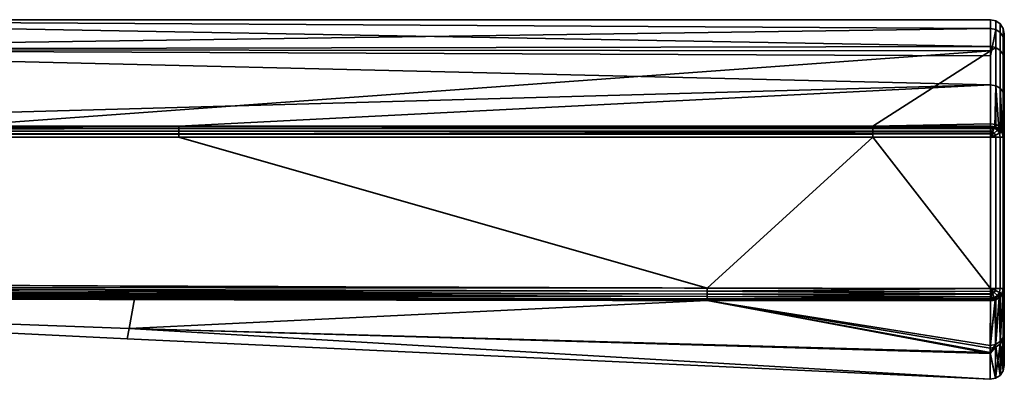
# Model space of a CAD drawing. Header units: millimetres. Extents: x -309 to 8309, y -96 to 57.
# Tile 76 of 95: x 5826 to 5862, y -96 to -83. Entities that reach past the tile are written whole.
import ezdxf

# ---------------------------------------------------------------- set-up
doc = ezdxf.new("R2010")
doc.units = ezdxf.units.MM
doc.layers.add('31', color=7, linetype='Continuous', true_color=0xffffff)

# ---------------------------------------------------------------- blocks, each defined once
blk = doc.blocks.new('UG_SURFACE_016')
at = {"layer": '31', "color": 251, "linetype": 'Continuous', "lineweight": 35}
for points in [[(5807.361, -83.3, 1103.998), (5807.362, -84.374, 1109.971), (5861, -84.265, 1109.668)], [(5807.361, -83.3, 1103.998), (5861, -83.3, 1104), (5861, -83.616, 1100.726)], [(5861, -83.616, 1100.726), (5807.362, -84.375, 1098.026), (5807.361, -83.3, 1103.998)], [(5861, -84.265, 1109.668), (5861, -83.3, 1104), (5807.361, -83.3, 1103.998)], [(5861.191, -83.338, 1104), (5861, -83.3, 1104), (5861, -84.265, 1109.668), (5861.191, -84.301, 1109.656)], [(5861.191, -83.653, 1100.733), (5861, -83.616, 1100.726), (5861, -83.3, 1104), (5861.191, -83.338, 1104)], [(5861, -83.616, 1100.726), (5861, -84.603, 1098.112), (5807.362, -84.375, 1098.026)], [(5861, -84.603, 1098.112), (5861, -83.616, 1100.726), (5861.191, -83.653, 1100.733)], [(5861.191, -83.653, 1100.733), (5861.191, -85.68, 1095.366), (5861, -85.647, 1095.347), (5861, -84.603, 1098.112)], [(5861.353, -83.446, 1104), (5861.191, -83.338, 1104), (5861.191, -84.301, 1109.656), (5861.353, -84.404, 1109.62)], [(5861.353, -83.76, 1100.754), (5861.191, -83.653, 1100.733), (5861.191, -83.338, 1104), (5861.353, -83.446, 1104)], [(5861.353, -85.773, 1095.421), (5861.191, -85.68, 1095.366), (5861.191, -83.653, 1100.733), (5861.353, -83.76, 1100.754)], [(5861.462, -83.609, 1104), (5861.353, -83.446, 1104), (5861.353, -84.404, 1109.62), (5861.462, -84.557, 1109.566)], [(5861.462, -83.919, 1100.785), (5861.353, -83.76, 1100.754), (5861.353, -83.446, 1104), (5861.462, -83.609, 1104)], [(5861.5, -83.8, 1104), (5861.462, -83.609, 1104), (5861.462, -84.557, 1109.566), (5861.5, -84.737, 1109.503)], [(5861.5, -84.107, 1100.822), (5861.462, -83.919, 1100.785), (5861.462, -83.609, 1104), (5861.5, -83.8, 1104)], [(5861.462, -85.913, 1095.503), (5861.353, -85.773, 1095.421), (5861.353, -83.76, 1100.754), (5861.462, -83.919, 1100.785)], [(5861.5, -86.079, 1095.599), (5861.462, -85.913, 1095.503), (5861.462, -83.919, 1100.785), (5861.5, -84.107, 1100.822)], [(5861.5, -95.788, 1104), (5861.5, -83.8, 1104), (5861.5, -84.737, 1109.503)], [(5861.5, -95.788, 1104), (5861.5, -84.107, 1100.822), (5861.5, -83.8, 1104)], [(5807.362, -84.374, 1109.971), (5861, -84.419, 1109.946), (5861, -84.265, 1109.668)], [(5861, -84.419, 1109.946), (5807.362, -84.374, 1109.971), (5823.575, -87.148, 1114.816)], [(5807.362, -84.375, 1098.026), (5861, -84.603, 1098.112), (5861, -85.647, 1095.347)], [(5861, -85.647, 1095.347), (5807.363, -87.147, 1093.184), (5807.362, -84.375, 1098.026)], [(5861.191, -84.301, 1109.656), (5861, -84.265, 1109.668), (5861, -84.419, 1109.946)], [(5861, -84.419, 1109.946), (5861, -87.053, 1114.698), (5861.191, -87.082, 1114.674), (5861.191, -84.301, 1109.656)], [(5861.353, -84.404, 1109.62), (5861.191, -84.301, 1109.656), (5861.191, -87.082, 1114.674), (5861.353, -87.167, 1114.606)], [(5861.5, -95.788, 1104), (5861.5, -86.079, 1095.599), (5861.5, -84.107, 1100.822)], [(5823.575, -87.148, 1114.816), (5856.747, -87.148, 1114.816), (5861, -84.419, 1109.946)], [(5856.747, -87.148, 1114.816), (5861, -87.053, 1114.698), (5861, -84.419, 1109.946)], [(5861.462, -84.557, 1109.566), (5861.353, -84.404, 1109.62), (5861.353, -87.167, 1114.606), (5861.462, -87.294, 1114.505)], [(5861.5, -84.737, 1109.503), (5861.462, -84.557, 1109.566), (5861.462, -87.294, 1114.505), (5861.5, -87.443, 1114.385)], [(5861.5, -84.737, 1109.503), (5861.5, -87.443, 1114.385), (5861.5, -94.687, 1110.751), (5861.5, -95.788, 1104)], [(5831.652, -87.147, 1093.184), (5807.363, -87.147, 1093.184), (5861, -85.647, 1095.347)], [(5861, -85.647, 1095.347), (5861, -87.148, 1093.184), (5831.652, -87.147, 1093.184)], [(5861.153, -87.171, 1093.203), (5861, -87.148, 1093.184), (5861, -85.647, 1095.347), (5861.191, -85.68, 1095.366)], [(5861.191, -85.68, 1095.366), (5861.191, -87.177, 1093.208), (5861.153, -87.171, 1093.203)], [(5861.191, -85.68, 1095.366), (5861.353, -85.773, 1095.421), (5861.353, -87.261, 1093.277), (5861.304, -87.236, 1093.256)], [(5861.304, -87.236, 1093.256), (5861.191, -87.177, 1093.208), (5861.191, -85.68, 1095.366)], [(5861.353, -85.773, 1095.421), (5861.436, -87.357, 1093.355), (5861.391, -87.305, 1093.312)], [(5861.353, -85.773, 1095.421), (5861.462, -85.913, 1095.503), (5861.462, -87.387, 1093.379), (5861.436, -87.357, 1093.355)], [(5861.391, -87.305, 1093.312), (5861.353, -87.261, 1093.277), (5861.353, -85.773, 1095.421)], [(5861.5, -87.535, 1093.5), (5861.462, -87.387, 1093.379), (5861.462, -85.913, 1095.503), (5861.5, -86.079, 1095.599)], [(5861.5, -86.079, 1095.599), (5861.5, -95.788, 1104), (5861.5, -94.592, 1096.971)], [(5861.5, -94.592, 1096.971), (5861.5, -93.011, 1093.5), (5861.5, -87.535, 1093.5), (5861.5, -86.079, 1095.599)], [(5798.479, -87.32, 1093.048), (5798.481, -87.225, 1093.107), (5831.652, -87.226, 1093.107)], [(5831.652, -87.226, 1093.107), (5831.652, -87.32, 1093.048), (5798.479, -87.32, 1093.048)], [(5831.652, -87.226, 1093.107), (5798.481, -87.225, 1093.107), (5807.363, -87.147, 1093.184)], [(5807.363, -87.147, 1093.184), (5831.652, -87.147, 1093.184), (5831.652, -87.226, 1093.107)], [(5823.575, -87.148, 1114.816), (5823.575, -87.227, 1114.893), (5856.747, -87.227, 1114.893), (5856.747, -87.148, 1114.816)], [(5823.575, -87.227, 1114.893), (5823.575, -87.321, 1114.952), (5856.747, -87.321, 1114.952), (5856.747, -87.227, 1114.893)], [(5831.652, -87.226, 1093.107), (5831.652, -87.147, 1093.184), (5861, -87.148, 1093.184), (5861, -87.182, 1093.15)], [(5861, -87.182, 1093.15), (5861, -87.227, 1093.107), (5831.652, -87.226, 1093.107)], [(5831.652, -87.32, 1093.048), (5831.652, -87.226, 1093.107), (5861, -87.227, 1093.107), (5861, -87.321, 1093.048)], [(5856.747, -87.148, 1114.816), (5861, -87.148, 1114.816), (5861, -87.053, 1114.698)], [(5856.747, -87.148, 1114.816), (5856.747, -87.227, 1114.893), (5861, -87.227, 1114.893), (5861, -87.182, 1114.85)], [(5861, -87.182, 1114.85), (5861, -87.148, 1114.816), (5856.747, -87.148, 1114.816)], [(5856.747, -87.227, 1114.893), (5856.747, -87.321, 1114.952), (5861, -87.321, 1114.952), (5861, -87.227, 1114.893)], [(5861.191, -87.082, 1114.674), (5861, -87.053, 1114.698), (5861, -87.148, 1114.816), (5861.153, -87.171, 1114.797)], [(5861.153, -87.171, 1114.797), (5861, -87.148, 1114.816), (5861, -87.182, 1114.85)], [(5861, -87.182, 1093.15), (5861, -87.148, 1093.184), (5861.153, -87.171, 1093.203)], [(5861, -87.182, 1114.85), (5861.136, -87.207, 1114.852), (5861.153, -87.171, 1114.797)], [(5861.153, -87.171, 1093.203), (5861.136, -87.207, 1093.148), (5861, -87.182, 1093.15)], [(5861.136, -87.207, 1114.852), (5861, -87.182, 1114.85), (5861, -87.227, 1114.893)], [(5861, -87.227, 1093.107), (5861, -87.182, 1093.15), (5861.136, -87.207, 1093.148)], [(5861.136, -87.207, 1114.852), (5861, -87.227, 1114.893), (5861, -87.321, 1114.952)], [(5861, -87.321, 1114.952), (5861.073, -87.358, 1114.962), (5861.136, -87.207, 1114.852)], [(5861.136, -87.207, 1093.148), (5861.073, -87.358, 1093.039), (5861, -87.321, 1093.048)], [(5861, -87.321, 1093.048), (5861, -87.227, 1093.107), (5861.136, -87.207, 1093.148)], [(5861.073, -87.358, 1114.962), (5861.136, -87.399, 1114.962), (5861.251, -87.284, 1114.852), (5861.136, -87.207, 1114.852)], [(5861.136, -87.207, 1093.148), (5861.251, -87.284, 1093.148), (5861.136, -87.399, 1093.039), (5861.073, -87.358, 1093.039)], [(5861.191, -87.177, 1114.792), (5861.153, -87.171, 1114.797), (5861.136, -87.207, 1114.852)], [(5861.136, -87.207, 1093.148), (5861.153, -87.171, 1093.203), (5861.191, -87.177, 1093.208)], [(5861.136, -87.207, 1114.852), (5861.251, -87.284, 1114.852), (5861.191, -87.177, 1114.792)], [(5861.191, -87.177, 1093.208), (5861.251, -87.284, 1093.148), (5861.136, -87.207, 1093.148)], [(5861.153, -87.171, 1114.797), (5861.191, -87.177, 1114.792), (5861.191, -87.082, 1114.674)], [(5861.353, -87.167, 1114.606), (5861.191, -87.082, 1114.674), (5861.191, -87.177, 1114.792), (5861.304, -87.236, 1114.744)], [(5861.251, -87.284, 1114.852), (5861.304, -87.236, 1114.744), (5861.191, -87.177, 1114.792)], [(5861.191, -87.177, 1093.208), (5861.304, -87.236, 1093.256), (5861.251, -87.284, 1093.148)], [(5861.304, -87.236, 1114.744), (5861.353, -87.261, 1114.723), (5861.353, -87.167, 1114.606)], [(5861.462, -87.294, 1114.505), (5861.353, -87.167, 1114.606), (5861.391, -87.305, 1114.688), (5861.436, -87.357, 1114.645)], [(5861.353, -87.167, 1114.606), (5861.353, -87.261, 1114.723), (5861.391, -87.305, 1114.688)], [(5798.475, -87.534, 1093), (5798.477, -87.424, 1093.012), (5831.652, -87.425, 1093.012), (5831.652, -87.535, 1093)], [(5850.757, -92.992, 1093), (5798.5, -92.8, 1093), (5798.475, -87.534, 1093), (5831.652, -87.535, 1093)], [(5798.477, -87.424, 1093.012), (5798.479, -87.32, 1093.048), (5831.652, -87.32, 1093.048), (5831.652, -87.425, 1093.012)], [(5856.747, -87.536, 1115), (5823.575, -87.536, 1115), (5798.5, -92.8, 1115), (5850.757, -92.992, 1115)], [(5823.575, -87.321, 1114.952), (5823.575, -87.426, 1114.988), (5856.747, -87.426, 1114.988), (5856.747, -87.321, 1114.952)], [(5823.575, -87.426, 1114.988), (5823.575, -87.536, 1115), (5856.747, -87.536, 1115), (5856.747, -87.426, 1114.988)], [(5831.652, -87.425, 1093.012), (5831.652, -87.32, 1093.048), (5861, -87.321, 1093.048), (5861, -87.344, 1093.04)], [(5861, -87.344, 1093.04), (5861, -87.425, 1093.012), (5831.652, -87.425, 1093.012)], [(5831.652, -87.535, 1093), (5831.652, -87.425, 1093.012), (5861, -87.425, 1093.012), (5861, -87.535, 1093)], [(5831.652, -87.535, 1093), (5861, -87.535, 1093), (5861, -93.011, 1093), (5850.757, -92.992, 1093)], [(5850.757, -92.992, 1115), (5861, -93.011, 1115), (5856.747, -87.536, 1115)], [(5856.747, -87.321, 1114.952), (5856.747, -87.426, 1114.988), (5861, -87.425, 1114.988), (5861, -87.344, 1114.959)], [(5861, -87.344, 1114.959), (5861, -87.321, 1114.952), (5856.747, -87.321, 1114.952)], [(5856.747, -87.426, 1114.988), (5856.747, -87.536, 1115), (5861, -87.535, 1115), (5861, -87.425, 1114.988)], [(5861, -93.011, 1115), (5861, -87.535, 1115), (5856.747, -87.536, 1115)], [(5861, -87.321, 1114.952), (5861, -87.344, 1114.959), (5861.073, -87.358, 1114.962)], [(5861.073, -87.358, 1093.039), (5861, -87.344, 1093.04), (5861, -87.321, 1093.048)], [(5861.073, -87.358, 1114.962), (5861, -87.344, 1114.959), (5861, -87.425, 1114.988)], [(5861, -87.425, 1093.012), (5861, -87.344, 1093.04), (5861.073, -87.358, 1093.039)], [(5861, -87.425, 1114.988), (5861, -87.535, 1115), (5861.073, -87.358, 1114.962)], [(5861, -87.535, 1115), (5861.136, -87.399, 1114.962), (5861.073, -87.358, 1114.962)], [(5861.073, -87.358, 1093.039), (5861, -87.535, 1093), (5861, -87.425, 1093.012)], [(5861.073, -87.358, 1093.039), (5861.136, -87.399, 1093.039), (5861, -87.535, 1093)], [(5861, -87.535, 1115), (5861.178, -87.462, 1114.962), (5861.136, -87.399, 1114.962)], [(5861.136, -87.399, 1093.039), (5861.178, -87.462, 1093.039), (5861, -87.535, 1093)], [(5861.178, -87.462, 1114.962), (5861, -87.535, 1115), (5861.191, -87.535, 1114.962)], [(5861.191, -87.535, 1093.038), (5861, -87.535, 1093), (5861.178, -87.462, 1093.039)], [(5861, -87.535, 1115), (5861, -93.011, 1115), (5861.191, -93.011, 1114.962), (5861.191, -87.535, 1114.962)], [(5861, -93.011, 1093), (5861, -87.535, 1093), (5861.191, -87.535, 1093.038), (5861.191, -93.011, 1093.038)], [(5861.136, -87.399, 1114.962), (5861.178, -87.462, 1114.962), (5861.328, -87.4, 1114.852), (5861.251, -87.284, 1114.852)], [(5861.251, -87.284, 1093.148), (5861.328, -87.4, 1093.148), (5861.178, -87.462, 1093.039), (5861.136, -87.399, 1093.039)], [(5861.328, -87.4, 1114.852), (5861.178, -87.462, 1114.962), (5861.192, -87.535, 1114.962), (5861.353, -87.535, 1114.853)], [(5861.353, -87.535, 1093.147), (5861.192, -87.535, 1093.039), (5861.178, -87.462, 1093.039), (5861.328, -87.4, 1093.148)], [(5861.191, -87.535, 1114.962), (5861.192, -87.535, 1114.962), (5861.178, -87.462, 1114.962)], [(5861.178, -87.462, 1093.039), (5861.192, -87.535, 1093.039), (5861.191, -87.535, 1093.038)], [(5861.192, -87.535, 1114.962), (5861.191, -87.535, 1114.962), (5861.191, -93.011, 1114.962), (5861.192, -93.011, 1114.962)], [(5861.192, -93.011, 1093.039), (5861.191, -93.011, 1093.038), (5861.191, -87.535, 1093.038), (5861.192, -87.535, 1093.039)], [(5861.192, -93.011, 1114.962), (5861.353, -93.011, 1114.853), (5861.353, -87.535, 1114.853), (5861.192, -87.535, 1114.962)], [(5861.192, -87.535, 1093.039), (5861.353, -87.535, 1093.147), (5861.353, -93.011, 1093.147), (5861.192, -93.011, 1093.039)], [(5861.304, -87.236, 1114.744), (5861.251, -87.284, 1114.852), (5861.328, -87.4, 1114.852)], [(5861.328, -87.4, 1093.148), (5861.251, -87.284, 1093.148), (5861.304, -87.236, 1093.256)], [(5861.328, -87.4, 1114.852), (5861.353, -87.261, 1114.723), (5861.304, -87.236, 1114.744)], [(5861.304, -87.236, 1093.256), (5861.353, -87.261, 1093.277), (5861.328, -87.4, 1093.148)], [(5861.391, -87.305, 1114.688), (5861.353, -87.261, 1114.723), (5861.328, -87.4, 1114.852)], [(5861.328, -87.4, 1093.148), (5861.353, -87.261, 1093.277), (5861.391, -87.305, 1093.312)], [(5861.328, -87.4, 1114.852), (5861.428, -87.358, 1114.688), (5861.391, -87.305, 1114.688)], [(5861.391, -87.305, 1093.312), (5861.428, -87.358, 1093.312), (5861.328, -87.4, 1093.148)], [(5861.428, -87.358, 1114.688), (5861.328, -87.4, 1114.852), (5861.355, -87.535, 1114.852), (5861.461, -87.535, 1114.691)], [(5861.461, -87.535, 1093.309), (5861.355, -87.535, 1093.148), (5861.328, -87.4, 1093.148), (5861.428, -87.358, 1093.312)], [(5861.353, -87.535, 1114.853), (5861.355, -87.535, 1114.852), (5861.328, -87.4, 1114.852)], [(5861.328, -87.4, 1093.148), (5861.355, -87.535, 1093.148), (5861.353, -87.535, 1093.147)], [(5861.355, -87.535, 1114.852), (5861.353, -87.535, 1114.853), (5861.353, -93.011, 1114.853), (5861.355, -93.011, 1114.852)], [(5861.355, -93.011, 1093.148), (5861.353, -93.011, 1093.147), (5861.353, -87.535, 1093.147), (5861.355, -87.535, 1093.148)], [(5861.355, -93.011, 1114.852), (5861.461, -93.011, 1114.691), (5861.461, -87.535, 1114.691), (5861.355, -87.535, 1114.852)], [(5861.355, -87.535, 1093.148), (5861.461, -87.535, 1093.309), (5861.461, -93.011, 1093.309), (5861.355, -93.011, 1093.148)], [(5861.391, -87.305, 1114.688), (5861.428, -87.358, 1114.688), (5861.436, -87.357, 1114.645)], [(5861.436, -87.357, 1093.355), (5861.428, -87.358, 1093.312), (5861.391, -87.305, 1093.312)], [(5861.436, -87.357, 1114.645), (5861.428, -87.358, 1114.688), (5861.463, -87.535, 1114.688)], [(5861.463, -87.535, 1093.312), (5861.428, -87.358, 1093.312), (5861.436, -87.357, 1093.355)], [(5861.461, -87.535, 1114.691), (5861.463, -87.535, 1114.688), (5861.428, -87.358, 1114.688)], [(5861.428, -87.358, 1093.312), (5861.463, -87.535, 1093.312), (5861.461, -87.535, 1093.309)], [(5861.436, -87.357, 1114.645), (5861.462, -87.387, 1114.621), (5861.462, -87.294, 1114.505)], [(5861.463, -87.535, 1114.688), (5861.462, -87.387, 1114.621), (5861.436, -87.357, 1114.645)], [(5861.436, -87.357, 1093.355), (5861.462, -87.387, 1093.379), (5861.463, -87.535, 1093.312)], [(5861.463, -87.535, 1114.688), (5861.461, -87.535, 1114.691), (5861.461, -93.011, 1114.691), (5861.463, -93.011, 1114.688)], [(5861.463, -93.011, 1093.312), (5861.461, -93.011, 1093.309), (5861.461, -87.535, 1093.309), (5861.463, -87.535, 1093.312)], [(5861.5, -87.443, 1114.385), (5861.462, -87.294, 1114.505), (5861.462, -87.387, 1114.621), (5861.5, -87.535, 1114.5)], [(5861.463, -87.535, 1114.688), (5861.5, -87.535, 1114.5), (5861.462, -87.387, 1114.621)], [(5861.462, -87.387, 1093.379), (5861.5, -87.535, 1093.5), (5861.463, -87.535, 1093.312)], [(5861.463, -93.011, 1114.688), (5861.5, -93.011, 1114.5), (5861.5, -87.535, 1114.5), (5861.463, -87.535, 1114.688)], [(5861.463, -87.535, 1093.312), (5861.5, -87.535, 1093.5), (5861.5, -93.011, 1093.5), (5861.463, -93.011, 1093.312)], [(5861.5, -87.443, 1114.385), (5861.5, -87.535, 1114.5), (5861.5, -93.011, 1114.5), (5861.5, -94.687, 1110.751)], [(5850.757, -92.992, 1115), (5798.5, -92.8, 1115), (5798.5, -92.955, 1114.976)], [(5798.5, -92.955, 1093.024), (5798.5, -92.8, 1093), (5850.757, -92.992, 1093)], [(5798.5, -93.094, 1114.905), (5798.499, -93.204, 1114.794), (5850.756, -93.301, 1114.893)], [(5798.499, -93.204, 1093.206), (5798.5, -93.094, 1093.096), (5850.757, -93.207, 1093.048)], [(5798.499, -93.204, 1114.794), (5798.499, -93.276, 1114.655), (5850.756, -93.38, 1114.815)], [(5850.756, -93.38, 1114.815), (5850.756, -93.301, 1114.893), (5798.499, -93.204, 1114.794)], [(5798.499, -93.276, 1093.346), (5798.499, -93.204, 1093.206), (5850.756, -93.301, 1093.107)], [(5850.757, -93.207, 1093.048), (5850.756, -93.301, 1093.107), (5798.499, -93.204, 1093.206)], [(5798.499, -93.276, 1114.655), (5798.499, -93.3, 1114.5), (5830.043, -93.385, 1114.634)], [(5830.043, -93.385, 1114.634), (5850.756, -93.38, 1114.815), (5798.499, -93.276, 1114.655)], [(5798.499, -93.276, 1093.346), (5850.756, -93.38, 1093.185), (5830.043, -93.385, 1093.366)], [(5830.043, -93.385, 1093.366), (5798.499, -93.3, 1093.5), (5798.499, -93.276, 1093.346)], [(5850.756, -93.301, 1093.107), (5850.756, -93.38, 1093.185), (5798.499, -93.276, 1093.346)], [(5798.5, -92.955, 1114.976), (5798.5, -93.094, 1114.905), (5850.757, -93.207, 1114.951)], [(5798.5, -92.955, 1114.976), (5850.757, -93.102, 1114.988), (5850.757, -92.992, 1115)], [(5850.757, -93.207, 1114.951), (5850.757, -93.102, 1114.988), (5798.5, -92.955, 1114.976)], [(5798.5, -93.094, 1093.096), (5798.5, -92.955, 1093.024), (5850.757, -93.102, 1093.012)], [(5850.757, -92.992, 1093), (5850.757, -93.102, 1093.012), (5798.5, -92.955, 1093.024)], [(5850.756, -93.301, 1114.893), (5850.757, -93.207, 1114.951), (5798.5, -93.094, 1114.905)], [(5850.757, -93.102, 1093.012), (5850.757, -93.207, 1093.048), (5798.5, -93.094, 1093.096)], [(5850.757, -93.207, 1114.951), (5850.756, -93.301, 1114.893), (5861, -93.307, 1114.903)], [(5861, -93.307, 1093.097), (5850.756, -93.301, 1093.107), (5850.757, -93.207, 1093.048)], [(5861, -93.011, 1115), (5850.757, -92.992, 1115), (5850.757, -93.102, 1114.988)], [(5850.757, -93.102, 1093.012), (5850.757, -92.992, 1093), (5861, -93.011, 1093)], [(5850.757, -93.102, 1114.988), (5861, -93.116, 1114.989), (5861, -93.011, 1115)], [(5861, -93.011, 1093), (5861, -93.116, 1093.011), (5850.757, -93.102, 1093.012)], [(5850.757, -93.102, 1114.988), (5850.757, -93.207, 1114.951), (5861, -93.203, 1114.96)], [(5861, -93.203, 1114.96), (5861, -93.116, 1114.989), (5850.757, -93.102, 1114.988)], [(5850.757, -93.102, 1093.012), (5861, -93.116, 1093.011), (5861, -93.203, 1093.04)], [(5861, -93.203, 1093.04), (5850.757, -93.207, 1093.048), (5850.757, -93.102, 1093.012)], [(5850.757, -93.207, 1114.951), (5861, -93.216, 1114.956), (5861, -93.203, 1114.96)], [(5861, -93.203, 1093.04), (5861, -93.216, 1093.044), (5850.757, -93.207, 1093.048)], [(5861, -93.307, 1114.903), (5861, -93.216, 1114.956), (5850.757, -93.207, 1114.951)], [(5850.757, -93.207, 1093.048), (5861, -93.216, 1093.044), (5861, -93.307, 1093.097)], [(5861.073, -93.189, 1114.962), (5861, -93.011, 1115), (5861, -93.116, 1114.989)], [(5861.191, -93.011, 1114.962), (5861, -93.011, 1115), (5861.178, -93.085, 1114.962)], [(5861, -93.011, 1115), (5861.136, -93.148, 1114.962), (5861.178, -93.085, 1114.962)], [(5861, -93.011, 1115), (5861.073, -93.189, 1114.962), (5861.136, -93.148, 1114.962)], [(5861.178, -93.085, 1093.039), (5861, -93.011, 1093), (5861.191, -93.011, 1093.038)], [(5861.178, -93.085, 1093.039), (5861.136, -93.148, 1093.039), (5861, -93.011, 1093)], [(5861.136, -93.148, 1093.039), (5861.073, -93.189, 1093.039), (5861, -93.011, 1093)], [(5861, -93.116, 1093.011), (5861, -93.011, 1093), (5861.073, -93.189, 1093.039)], [(5861, -93.116, 1114.989), (5861, -93.203, 1114.96), (5861.073, -93.189, 1114.962)], [(5861.073, -93.189, 1093.039), (5861, -93.203, 1093.04), (5861, -93.116, 1093.011)], [(5861.073, -93.189, 1114.962), (5861, -93.216, 1114.956), (5861, -93.307, 1114.903)], [(5861.073, -93.189, 1114.962), (5861, -93.203, 1114.96), (5861, -93.216, 1114.956)], [(5861, -93.307, 1114.903), (5861.135, -93.34, 1114.852), (5861.073, -93.189, 1114.962)], [(5861.073, -93.189, 1093.039), (5861.135, -93.34, 1093.148), (5861, -93.307, 1093.097)], [(5861, -93.307, 1093.097), (5861, -93.216, 1093.044), (5861.073, -93.189, 1093.039)], [(5861, -93.216, 1093.044), (5861, -93.203, 1093.04), (5861.073, -93.189, 1093.039)], [(5861.136, -93.148, 1114.962), (5861.073, -93.189, 1114.962), (5861.135, -93.34, 1114.852), (5861.251, -93.263, 1114.852)], [(5861.251, -93.263, 1093.148), (5861.135, -93.34, 1093.148), (5861.073, -93.189, 1093.039), (5861.136, -93.148, 1093.039)], [(5861.251, -93.263, 1114.852), (5861.135, -93.34, 1114.852), (5861.191, -93.413, 1114.728)], [(5861.191, -93.413, 1093.271), (5861.135, -93.34, 1093.148), (5861.251, -93.263, 1093.148)], [(5861.178, -93.085, 1114.962), (5861.136, -93.148, 1114.962), (5861.251, -93.263, 1114.852), (5861.328, -93.147, 1114.852)], [(5861.328, -93.147, 1093.148), (5861.251, -93.263, 1093.148), (5861.136, -93.148, 1093.039), (5861.178, -93.085, 1093.039)], [(5861.178, -93.085, 1114.962), (5861.192, -93.011, 1114.962), (5861.191, -93.011, 1114.962)], [(5861.353, -93.011, 1114.853), (5861.192, -93.011, 1114.962), (5861.178, -93.085, 1114.962), (5861.328, -93.147, 1114.852)], [(5861.328, -93.147, 1093.148), (5861.178, -93.085, 1093.039), (5861.192, -93.011, 1093.039), (5861.353, -93.011, 1093.147)], [(5861.191, -93.011, 1093.038), (5861.192, -93.011, 1093.039), (5861.178, -93.085, 1093.039)], [(5861.191, -93.413, 1114.728), (5861.314, -93.342, 1114.688), (5861.251, -93.263, 1114.852)], [(5861.251, -93.263, 1093.148), (5861.314, -93.342, 1093.312), (5861.191, -93.413, 1093.271)], [(5861.428, -93.189, 1114.688), (5861.328, -93.147, 1114.852), (5861.251, -93.263, 1114.852)], [(5861.323, -93.332, 1093.311), (5861.251, -93.263, 1093.148), (5861.328, -93.147, 1093.148)], [(5861.251, -93.263, 1114.852), (5861.323, -93.332, 1114.689), (5861.428, -93.189, 1114.688)], [(5861.314, -93.342, 1114.688), (5861.323, -93.332, 1114.689), (5861.251, -93.263, 1114.852)], [(5861.251, -93.263, 1093.148), (5861.323, -93.332, 1093.311), (5861.314, -93.342, 1093.312)], [(5861.328, -93.147, 1093.148), (5861.428, -93.189, 1093.312), (5861.323, -93.332, 1093.311)], [(5861.353, -93.319, 1114.675), (5861.428, -93.189, 1114.688), (5861.323, -93.332, 1114.689)], [(5861.323, -93.332, 1093.311), (5861.428, -93.189, 1093.312), (5861.353, -93.319, 1093.325)], [(5861.328, -93.147, 1114.852), (5861.355, -93.011, 1114.852), (5861.353, -93.011, 1114.853)], [(5861.461, -93.011, 1114.691), (5861.355, -93.011, 1114.852), (5861.328, -93.147, 1114.852), (5861.428, -93.189, 1114.688)], [(5861.428, -93.189, 1093.312), (5861.328, -93.147, 1093.148), (5861.355, -93.011, 1093.148), (5861.461, -93.011, 1093.309)], [(5861.353, -93.011, 1093.147), (5861.355, -93.011, 1093.148), (5861.328, -93.147, 1093.148)], [(5861.448, -93.196, 1114.605), (5861.351, -95.025, 1110.864), (5861.461, -94.87, 1110.812)], [(5861.351, -94.928, 1096.853), (5861.353, -93.319, 1093.325), (5861.448, -93.196, 1093.395)], [(5861.461, -94.774, 1096.907), (5861.351, -94.928, 1096.853), (5861.448, -93.196, 1093.395)], [(5861.448, -93.196, 1114.605), (5861.353, -93.319, 1114.675), (5861.351, -95.025, 1110.864)], [(5861.353, -93.319, 1114.675), (5861.448, -93.196, 1114.605), (5861.428, -93.189, 1114.688)], [(5861.428, -93.189, 1093.312), (5861.448, -93.196, 1093.395), (5861.353, -93.319, 1093.325)], [(5861.428, -93.189, 1114.688), (5861.463, -93.011, 1114.688), (5861.461, -93.011, 1114.691)], [(5861.463, -93.011, 1114.688), (5861.428, -93.189, 1114.688), (5861.448, -93.196, 1114.605)], [(5861.448, -93.196, 1093.395), (5861.428, -93.189, 1093.312), (5861.463, -93.011, 1093.312)], [(5861.461, -93.011, 1093.309), (5861.463, -93.011, 1093.312), (5861.428, -93.189, 1093.312)], [(5861.448, -93.196, 1114.605), (5861.462, -93.178, 1114.595), (5861.463, -93.011, 1114.688)], [(5861.463, -93.011, 1093.312), (5861.462, -93.178, 1093.405), (5861.448, -93.196, 1093.395)], [(5861.461, -94.87, 1110.812), (5861.462, -93.178, 1114.595), (5861.448, -93.196, 1114.605)], [(5861.448, -93.196, 1093.395), (5861.462, -93.178, 1093.405), (5861.461, -94.774, 1096.907)], [(5861.461, -94.87, 1110.812), (5861.5, -94.687, 1110.751), (5861.5, -93.011, 1114.5)], [(5861.461, -94.774, 1096.907), (5861.462, -93.178, 1093.405), (5861.5, -93.011, 1093.5)], [(5861.5, -93.011, 1093.5), (5861.5, -94.592, 1096.971), (5861.461, -94.774, 1096.907)], [(5861.5, -93.011, 1114.5), (5861.462, -93.178, 1114.595), (5861.461, -94.87, 1110.812)], [(5861.462, -93.178, 1114.595), (5861.5, -93.011, 1114.5), (5861.463, -93.011, 1114.688)], [(5861.463, -93.011, 1093.312), (5861.5, -93.011, 1093.5), (5861.462, -93.178, 1093.405)], [(5798.499, -93.3, 1093.5), (5829.853, -94.449, 1098.435), (5798.479, -93.299, 1098.581)], [(5798.479, -93.299, 1098.581), (5829.853, -94.449, 1098.435), (5829.783, -94.83, 1104)], [(5798.499, -93.3, 1114.5), (5798.479, -93.299, 1109.419), (5829.853, -94.449, 1109.565)], [(5798.479, -93.299, 1109.419), (5798.479, -93.299, 1104), (5829.783, -94.83, 1104)], [(5829.783, -94.83, 1104), (5829.853, -94.449, 1109.565), (5798.479, -93.299, 1109.419)], [(5829.783, -94.83, 1104), (5798.479, -93.299, 1104), (5798.479, -93.299, 1098.581)], [(5798.499, -93.3, 1093.5), (5830.043, -93.385, 1093.366), (5829.853, -94.449, 1098.435)], [(5829.853, -94.449, 1109.565), (5830.043, -93.385, 1114.634), (5798.499, -93.3, 1114.5)], [(5829.853, -94.449, 1098.435), (5830.043, -93.385, 1093.366), (5850.756, -93.44, 1093.278)], [(5850.756, -93.44, 1114.722), (5830.043, -93.385, 1114.634), (5829.853, -94.449, 1109.565)], [(5850.756, -93.44, 1093.278), (5860.992, -95.321, 1098.318), (5829.853, -94.449, 1098.435)], [(5829.853, -94.449, 1109.565), (5860.992, -95.36, 1109.69), (5850.756, -93.44, 1114.722)], [(5830.043, -93.385, 1114.634), (5850.756, -93.44, 1114.722), (5850.756, -93.38, 1114.815)], [(5850.756, -93.38, 1093.185), (5850.756, -93.44, 1093.278), (5830.043, -93.385, 1093.366)], [(5861, -93.365, 1114.85), (5850.756, -93.301, 1114.893), (5850.756, -93.38, 1114.815)], [(5861, -93.365, 1114.85), (5861, -93.307, 1114.903), (5850.756, -93.301, 1114.893)], [(5850.756, -93.301, 1093.107), (5861, -93.307, 1093.097), (5861, -93.365, 1093.15)], [(5861, -93.365, 1093.15), (5850.756, -93.38, 1093.185), (5850.756, -93.301, 1093.107)], [(5850.756, -93.38, 1114.815), (5861, -93.385, 1114.833), (5861, -93.365, 1114.85)], [(5861, -93.365, 1093.15), (5861, -93.385, 1093.167), (5850.756, -93.38, 1093.185)], [(5861, -93.446, 1114.747), (5861, -93.385, 1114.833), (5850.756, -93.38, 1114.815)], [(5850.756, -93.38, 1114.815), (5850.756, -93.44, 1114.722), (5861, -93.446, 1114.747)], [(5861, -93.446, 1093.253), (5850.756, -93.44, 1093.278), (5850.756, -93.38, 1093.185)], [(5850.756, -93.38, 1093.185), (5861, -93.385, 1093.167), (5861, -93.446, 1093.253)], [(5850.756, -93.44, 1093.278), (5861, -93.446, 1093.253), (5860.993, -95.063, 1096.805)], [(5850.756, -93.44, 1114.722), (5860.992, -95.36, 1109.69), (5860.993, -95.161, 1110.91)], [(5860.993, -95.161, 1110.91), (5861, -93.446, 1114.747), (5850.756, -93.44, 1114.722)], [(5860.993, -95.063, 1096.805), (5860.992, -95.321, 1098.318), (5850.756, -93.44, 1093.278)], [(5860.993, -95.161, 1110.91), (5861.187, -95.127, 1110.898), (5861.168, -93.417, 1114.731)], [(5860.993, -95.063, 1096.805), (5861, -93.446, 1093.253), (5861.168, -93.417, 1093.269)], [(5861.168, -93.417, 1093.269), (5861.187, -95.029, 1096.817), (5860.993, -95.063, 1096.805)], [(5861.168, -93.417, 1114.731), (5861, -93.446, 1114.747), (5860.993, -95.161, 1110.91)], [(5861, -93.307, 1114.903), (5861, -93.365, 1114.85), (5861.135, -93.34, 1114.852)], [(5861.135, -93.34, 1093.148), (5861, -93.365, 1093.15), (5861, -93.307, 1093.097)], [(5861.168, -93.417, 1114.731), (5861.135, -93.34, 1114.852), (5861, -93.385, 1114.833)], [(5861.135, -93.34, 1114.852), (5861, -93.365, 1114.85), (5861, -93.385, 1114.833)], [(5861, -93.385, 1093.167), (5861.135, -93.34, 1093.148), (5861.168, -93.417, 1093.269)], [(5861, -93.385, 1093.167), (5861, -93.365, 1093.15), (5861.135, -93.34, 1093.148)], [(5861, -93.385, 1114.833), (5861, -93.446, 1114.747), (5861.168, -93.417, 1114.731)], [(5861.168, -93.417, 1093.269), (5861, -93.446, 1093.253), (5861, -93.385, 1093.167)], [(5861.135, -93.34, 1114.852), (5861.168, -93.417, 1114.731), (5861.191, -93.413, 1114.728)], [(5861.191, -93.413, 1093.271), (5861.168, -93.417, 1093.269), (5861.135, -93.34, 1093.148)], [(5861.187, -95.127, 1110.898), (5861.191, -93.413, 1114.728), (5861.168, -93.417, 1114.731)], [(5861.168, -93.417, 1093.269), (5861.191, -93.413, 1093.271), (5861.187, -95.029, 1096.817)], [(5861.187, -95.127, 1110.898), (5861.325, -93.335, 1114.684), (5861.314, -93.342, 1114.688)], [(5861.325, -93.335, 1114.684), (5861.187, -95.127, 1110.898), (5861.351, -95.025, 1110.864)], [(5861.187, -95.029, 1096.817), (5861.314, -93.342, 1093.312), (5861.325, -93.335, 1093.316)], [(5861.325, -93.335, 1093.316), (5861.351, -94.928, 1096.853), (5861.187, -95.029, 1096.817)], [(5861.187, -95.029, 1096.817), (5861.191, -93.413, 1093.271), (5861.314, -93.342, 1093.312)], [(5861.314, -93.342, 1114.688), (5861.191, -93.413, 1114.728), (5861.187, -95.127, 1110.898)], [(5861.325, -93.335, 1114.684), (5861.323, -93.332, 1114.689), (5861.314, -93.342, 1114.688)], [(5861.314, -93.342, 1093.312), (5861.323, -93.332, 1093.311), (5861.325, -93.335, 1093.316)], [(5861.323, -93.332, 1114.689), (5861.325, -93.335, 1114.684), (5861.353, -93.319, 1114.675)], [(5861.353, -93.319, 1093.325), (5861.325, -93.335, 1093.316), (5861.323, -93.332, 1093.311)], [(5861.351, -95.025, 1110.864), (5861.353, -93.319, 1114.675), (5861.325, -93.335, 1114.684)], [(5861.325, -93.335, 1093.316), (5861.353, -93.319, 1093.325), (5861.351, -94.928, 1096.853)], [(5860.988, -96.288, 1104), (5829.783, -94.83, 1104), (5829.853, -94.449, 1098.435)], [(5829.853, -94.449, 1109.565), (5829.783, -94.83, 1104), (5860.988, -96.288, 1104)], [(5829.853, -94.449, 1098.435), (5860.992, -95.321, 1098.318), (5860.988, -96.288, 1104)], [(5860.988, -96.288, 1104), (5860.992, -95.36, 1109.69), (5829.853, -94.449, 1109.565)], [(5861.461, -95.982, 1104), (5861.461, -94.774, 1096.907), (5861.5, -94.592, 1096.971)], [(5861.5, -94.592, 1096.971), (5861.5, -95.788, 1104), (5861.461, -95.982, 1104)], [(5861.461, -95.982, 1104), (5861.5, -95.788, 1104), (5861.5, -94.687, 1110.751)], [(5861.5, -94.687, 1110.751), (5861.461, -94.87, 1110.812), (5861.461, -95.982, 1104)], [(5860.988, -96.288, 1104), (5860.988, -96.288, 1104), (5829.783, -94.83, 1104)], [(5860.992, -95.321, 1098.318), (5861.187, -95.029, 1096.817), (5861.183, -96.254, 1104)], [(5860.992, -95.321, 1098.318), (5860.993, -95.063, 1096.805), (5861.187, -95.029, 1096.817)], [(5861.351, -95.025, 1110.864), (5861.187, -95.127, 1110.898), (5861.183, -96.254, 1104)], [(5861.183, -96.254, 1104), (5861.35, -96.146, 1104), (5861.351, -95.025, 1110.864)], [(5861.35, -96.146, 1104), (5861.183, -96.254, 1104), (5861.187, -95.029, 1096.817)], [(5861.187, -95.029, 1096.817), (5861.351, -94.928, 1096.853), (5861.35, -96.146, 1104)], [(5861.461, -94.87, 1110.812), (5861.351, -95.025, 1110.864), (5861.35, -96.146, 1104)], [(5861.35, -96.146, 1104), (5861.461, -95.982, 1104), (5861.461, -94.87, 1110.812)], [(5861.461, -95.982, 1104), (5861.35, -96.146, 1104), (5861.351, -94.928, 1096.853)], [(5861.351, -94.928, 1096.853), (5861.461, -94.774, 1096.907), (5861.461, -95.982, 1104)], [(5861.183, -96.254, 1104), (5860.988, -96.288, 1104), (5860.992, -95.321, 1098.318)], [(5860.992, -95.36, 1109.69), (5860.988, -96.288, 1104), (5861.183, -96.254, 1104)], [(5861.183, -96.254, 1104), (5861.187, -95.127, 1110.898), (5860.992, -95.36, 1109.69)], [(5861.187, -95.127, 1110.898), (5860.993, -95.161, 1110.91), (5860.992, -95.36, 1109.69)], [(5860.988, -96.288, 1104), (5860.988, -96.288, 1104), (5861.183, -96.254, 1104)]]:
    blk.add_3dface(points, dxfattribs=at)

msp = doc.modelspace()

# ---------------------------------------------------------------- linework, layer by layer
at = {"layer": '31', "color": 251, "linetype": 'Continuous', "lineweight": 35}
for p, q in [((5861, -87.535, 1093), (5861, -93.011, 1093)), ((5861, -93.011, 1115), (5861, -87.535, 1115)), ((5861.5, -87.535, 1114.5), (5861.5, -93.011, 1114.5)), ((5861.5, -93.011, 1093.5), (5861.5, -87.535, 1093.5))]:
    msp.add_line(p, q, dxfattribs=at)
at = {"layer": '31', "color": 251, "linetype": 'Continuous', "lineweight": 35, "extrusion": (0, 0.631583, -0.775308)}
msp.add_arc((-5861, 636.033, -919.367), 0.5, 89.9964, 180, dxfattribs=at)
at = {"layer": '31', "color": 251, "linetype": 'Continuous', "lineweight": 35, "extrusion": (1, 8.19992e-05, -5.55134e-14)}
msp.add_arc((-88.016, 1114.5, 5860.993), 0.5, 39.167, 90, dxfattribs=at)
at = {"layer": '31', "color": 251, "linetype": 'Continuous', "lineweight": 35, "extrusion": (-1, -8.19992e-05, 0)}
msp.add_arc((88.016, 1093.5, -5860.993), 0.5, 219.167, 270, dxfattribs=at)
at = {"layer": '31', "color": 251, "linetype": 'Continuous', "lineweight": 35, "extrusion": (3.237e-14, -0.631583, -0.775308)}
msp.add_arc((5861, 758.503, -792.513), 0.5, 269.9964, 360, dxfattribs=at)
at = {"layer": '31', "color": 251, "linetype": 'Continuous', "lineweight": 35, "extrusion": (0, 1, 0)}
for centre, start, end in [((-5861, 1093.5, -87.535), 180, 270), ((-5861, 1114.5, -87.535), 90, 180)]:
    msp.add_arc(centre, 0.5, start, end, dxfattribs=at)
at = {"layer": '31', "color": 251, "linetype": 'Continuous', "lineweight": 35, "extrusion": (0.999999, -0.001266, -3.51461e-17)}
for centre, start, end in [((-85.59, 1093.5, 5861.113), 209.6337, 270), ((-85.59, 1114.5, 5861.113), 90, 150.3663)]:
    msp.add_arc(centre, 0.5, start, end, dxfattribs=at)
at = {"layer": '31', "color": 251, "linetype": 'Continuous', "lineweight": 35, "extrusion": (5.67736e-14, -0.494453, -0.869204)}
msp.add_arc((5861, 631.914, -922.739), 0.5, 0, 90.0631, dxfattribs=at)
at = {"layer": '31', "color": 251, "linetype": 'Continuous', "lineweight": 35, "extrusion": (0, 0.494453, -0.869204)}
msp.add_arc((-5861, 459.838, -996.465), 0.5, 180, 270.0631, dxfattribs=at)
at = {"layer": '31', "color": 251, "linetype": 'Continuous', "lineweight": 35, "extrusion": (-2.77556e-14, 1, 0)}
msp.add_arc((-5861, 1093.5, -93.011), 0.5, 180, 270, dxfattribs=at)
at = {"layer": '31', "color": 251, "linetype": 'Continuous', "lineweight": 35, "extrusion": (0, 1, 5.41234e-13)}
msp.add_arc((-5861, 1114.5, -93.011), 0.5, 90, 180, dxfattribs=at)
at = {"layer": '31', "color": 251, "linetype": 'Continuous', "lineweight": 35}
for points, knots in [([(5861, -87.148, 1114.816), (5861, -85.906, 1113.291), (5861, -84.954, 1111.6), (5861, -83.634, 1107.899), (5861, -83.302, 1105.986), (5861, -83.295, 1100.088), (5861, -84.664, 1096.233), (5861, -87.148, 1093.184)], [0, 0, 0, 0, 0.25, 0.25, 0.5, 0.5, 1, 1, 1, 1]), ([(5861.5, -87.535, 1093.5), (5861.5, -85.124, 1096.46), (5861.5, -83.795, 1100.204), (5861.5, -83.803, 1105.93), (5861.5, -84.125, 1107.788), (5861.5, -85.407, 1111.381), (5861.5, -86.33, 1113.02), (5861.5, -87.535, 1114.5)], [0, 0, 0, 0, 0.5, 0.5, 0.75, 0.75, 1, 1, 1, 1]), ([(5753.86, -84.221, 1114.594), (5762.775, -84.812, 1114.651), (5771.68, -85.566, 1114.716), (5785.048, -86.493, 1114.779), (5789.506, -86.754, 1114.795), (5796.196, -87.078, 1114.812), (5798.427, -87.166, 1114.817), (5802.897, -87.154, 1114.816), (5805.132, -87.144, 1114.816), (5825.245, -87.16, 1114.816), (5843.122, -87.149, 1114.816), (5861, -87.148, 1114.816)], [0, 0, 0, 0, 0.25, 0.25, 0.375, 0.375, 0.4375, 0.4375, 0.5, 0.5, 1, 1, 1, 1]), ([(5861, -87.148, 1093.184), (5843.121, -87.149, 1093.184), (5825.242, -87.16, 1093.184), (5805.128, -87.144, 1093.184), (5802.894, -87.154, 1093.184), (5798.424, -87.166, 1093.183), (5796.191, -87.078, 1093.188), (5789.499, -86.753, 1093.205), (5785.04, -86.492, 1093.221), (5771.674, -85.565, 1093.284), (5762.773, -84.812, 1093.349), (5753.86, -84.221, 1093.406)], [0, 0, 0, 0, 0.5, 0.5, 0.5625, 0.5625, 0.625, 0.625, 0.75, 0.75, 1, 1, 1, 1]), ([(5861, -87.535, 1115), (5843.129, -87.537, 1115), (5825.257, -87.547, 1115), (5805.152, -87.532, 1115), (5802.918, -87.541, 1115), (5798.45, -87.553, 1115), (5796.216, -87.47, 1115), (5789.516, -87.159, 1115), (5785.051, -86.909, 1115), (5771.667, -86.02, 1115), (5762.752, -85.292, 1115), (5753.828, -84.711, 1115)], [0, 0, 0, 0, 0.5, 0.5, 0.5625, 0.5625, 0.625, 0.625, 0.75, 0.75, 1, 1, 1, 1]), ([(5753.828, -84.711, 1093), (5762.744, -85.292, 1093), (5771.651, -86.019, 1093), (5785.023, -86.907, 1093), (5789.483, -87.157, 1093), (5796.177, -87.469, 1093), (5798.411, -87.553, 1093), (5802.882, -87.542, 1093), (5805.117, -87.532, 1093), (5825.235, -87.547, 1093), (5843.117, -87.537, 1093), (5861, -87.535, 1093)], [0, 0, 0, 0, 0.25, 0.25, 0.375, 0.375, 0.4375, 0.4375, 0.5, 0.5, 1, 1, 1, 1]), ([(5861, -93.011, 1093), (5857.586, -93.007, 1093), (5854.171, -93.001, 1093), (5833.338, -92.95, 1093), (5815.919, -92.845, 1093), (5787.022, -92.77, 1093), (5775.545, -92.703, 1093), (5754.712, -92.554, 1093), (5745.356, -92.48, 1093), (5736, -92.446, 1093)], [0, 0, 0, 0, 0.081942, 0.081942, 0.499996, 0.499996, 0.775458, 0.775458, 1, 1, 1, 1]), ([(5736, -92.446, 1115), (5745.356, -92.48, 1115), (5754.712, -92.554, 1115), (5775.545, -92.703, 1115), (5787.022, -92.77, 1115), (5815.919, -92.845, 1115), (5833.338, -92.95, 1115), (5854.171, -93.001, 1115), (5857.586, -93.007, 1115), (5861, -93.011, 1115)], [0, 0, 0, 0, 0.224542, 0.224542, 0.500004, 0.500004, 0.918058, 0.918058, 1, 1, 1, 1]), ([(5860.999, -93.446, 1114.747), (5850.582, -93.443, 1114.73), (5840.166, -93.432, 1114.685), (5819.332, -93.374, 1114.58), (5808.915, -93.327, 1114.526), (5788.081, -93.273, 1114.474), (5777.665, -93.213, 1114.421), (5756.832, -93.04, 1114.321), (5746.415, -92.933, 1114.28), (5735.998, -92.887, 1114.264)], [0, 0, 0, 0, 0.25, 0.25, 0.5, 0.5, 0.75, 0.75, 1, 1, 1, 1]), ([(5735.998, -92.887, 1093.736), (5746.415, -92.933, 1093.72), (5756.832, -93.04, 1093.679), (5777.665, -93.213, 1093.579), (5788.081, -93.273, 1093.526), (5808.915, -93.327, 1093.474), (5819.332, -93.374, 1093.42), (5840.166, -93.432, 1093.315), (5850.582, -93.443, 1093.27), (5860.999, -93.446, 1093.253)], [0, 0, 0, 0, 0.25, 0.25, 0.5, 0.5, 0.75, 0.75, 1, 1, 1, 1]), ([(5861.5, -93.011, 1114.5), (5861.5, -93.923, 1112.898), (5861.5, -94.622, 1111.18), (5861.5, -95.553, 1107.645), (5861.5, -95.789, 1105.84), (5861.5, -95.788, 1102.154), (5861.5, -95.552, 1100.351), (5861.5, -94.622, 1096.823), (5861.5, -93.923, 1095.102), (5861.5, -93.011, 1093.5)], [0, 0, 0, 0, 0.25, 0.25, 0.5, 0.5, 0.75, 0.75, 1, 1, 1, 1]), ([(5860.999, -93.446, 1093.253), (5860.996, -94.378, 1094.892), (5860.993, -95.094, 1096.652), (5860.989, -96.046, 1100.262), (5860.988, -96.288, 1102.107), (5860.988, -96.289, 1105.878), (5860.989, -96.048, 1107.725), (5860.993, -95.097, 1111.341), (5860.996, -94.378, 1113.108), (5860.999, -93.446, 1114.747)], [0, 0, 0, 0, 0.25, 0.25, 0.5, 0.5, 0.75, 0.75, 1, 1, 1, 1])]:
    msp.add_open_spline(points, degree=3, knots=knots, dxfattribs=at)

# ---------------------------------------------------------------- block references
msp.add_blockref('UG_SURFACE_016', (0, 0), dxfattribs=at)

doc.saveas('drawing.dxf')
